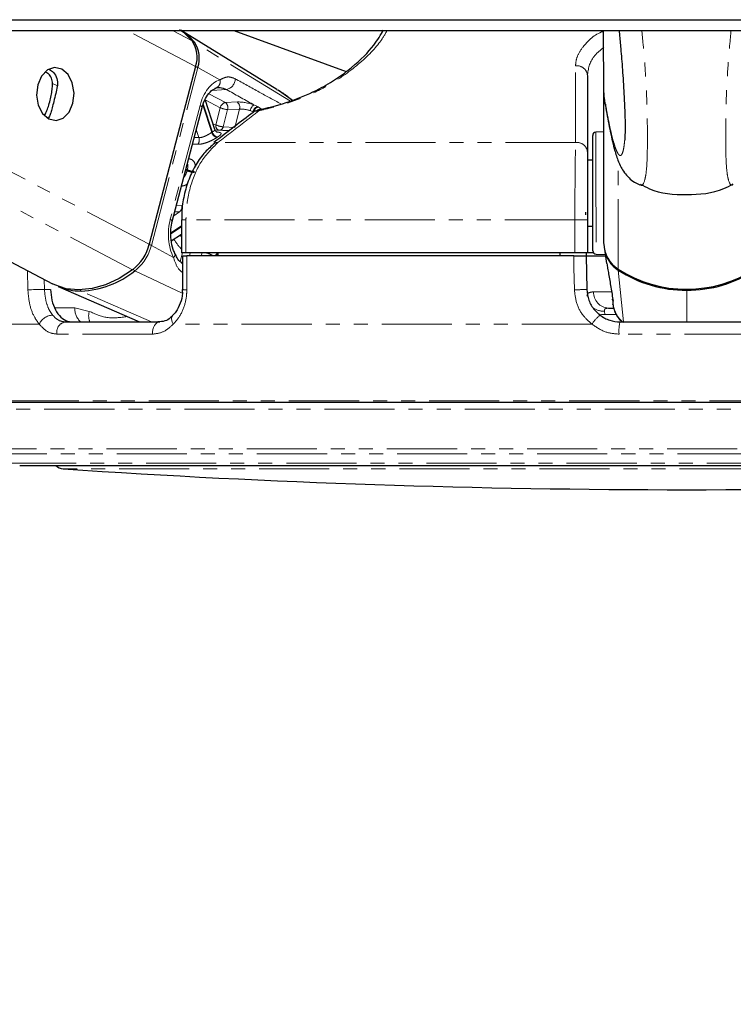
# Paper-space layout 'Surface plate' of a CAD drawing. Header units: millimetres. Extents: x 168 to 9474, y 459 to 8086.
# Tile 16 of 47: x 2425 to 2490, y 2694 to 2783. Entities that reach past the tile are written whole.
import ezdxf

# ---------------------------------------------------------------- set-up
doc = ezdxf.new("R2010")
doc.units = ezdxf.units.MM
doc.linetypes.add('PHANTOM', pattern=[12.7, 6.35, -1.27, 1.27, -1.27, 1.27, -1.27])
doc.layers.add('COMPONENT_GEOMETRY', color=7, linetype='Continuous')
doc.styles.add('SLDTEXTSTYLE0', font='TXT', dxfattribs={"width": 0.75})
doc.dimstyles.new('SLDDIMSTYLE0', dxfattribs={"dimtxt": 50, "dimasz": 3.302, "dimexe": 0, "dimexo": 0.0625, "dimgap": 12.5, "dimtad": 0, "dimtih": 1, "dimtoh": 1, "dimdec": 0, "dimrnd": 1e-09, "dimzin": 12, "dimdsep": 46, "dimtxsty": 'SLDTEXTSTYLE0', "dimsah": 1, "dimcen": 0.09, "dimadec": 0, "dimazin": 3, "dimtfac": 1, "dimtdec": 0, "dimtofl": 0, "dimtmove": 0, "dimatfit": 3, "dimfxl": 1, "dimfrac": 2, "dimtolj": 1, "dimtzin": 12, "dimarcsym": 0})

# ---------------------------------------------------------------- blocks, each defined once
blk = doc.blocks.new('_D_10')
at = {"layer": 'COMPONENT_GEOMETRY', "color": 7}
for p, q in [((4495.577, 2781.985), (4597.282, 2781.985)), ((4594.107, 2781.985), (4594.107, 1730.591)), ((4594.107, 599.822), (4594.107, 1651.216)), ((703.449, 599.822), (4597.282, 599.822))]:
    blk.add_line(p, q, dxfattribs=at)
for points in [[(4594.107, 2781.985), (4593.599, 2778.683), (4594.615, 2778.683)], [(4594.107, 599.822), (4594.615, 603.124), (4593.599, 603.124)]]:
    blk.add_solid(points, dxfattribs=at)
at = {"layer": 'COMPONENT_GEOMETRY', "color": 7, "insert": (4520.218, 1715.669), "char_height": 50, "attachment_point": 1, "style": 'SLDTEXTSTYLE0'}
blk.add_mtext('2182', dxfattribs=at)
blk = doc.blocks.new('_D_11')
at = {"layer": 'COMPONENT_GEOMETRY', "color": 7}
for p, q in [((4494.624, 2781.502), (4494.624, 937.894)), ((703.679, 611.592), (703.679, 944.244)), ((703.679, 941.069), (2525.262, 941.069)), ((4494.624, 941.069), (2673.04, 941.069))]:
    blk.add_line(p, q, dxfattribs=at)
for points in [[(703.679, 941.069), (706.981, 940.561), (706.981, 941.577)], [(4494.624, 941.069), (4491.322, 941.577), (4491.322, 940.561)]]:
    blk.add_solid(points, dxfattribs=at)
at = {"layer": 'COMPONENT_GEOMETRY', "color": 7, "insert": (2525.262, 965.835), "char_height": 50, "attachment_point": 1, "style": 'SLDTEXTSTYLE0'}
blk.add_mtext('3791', dxfattribs=at)

psp = doc.layouts.new('Surface plate')

# ---------------------------------------------------------------- linework, layer by layer
at = {"color": 7, "linetype": 'Continuous', "lineweight": 25}
for p, q in [((2384.14, 2781.985), (2428.032, 2759.044)), ((2448.366, 2776.648), (2439.691, 2781.985)), ((2444.446, 2781.985), (2454.635, 2778.276)), ((2477.977, 2776.336), (2477.97, 2781.985)), ((2440.994, 2778.736), (2436.792, 2762.627)), ((2476.5, 2777.909), (2476.5, 2770.962)), ((2449.782, 2775.654), (2448.471, 2776.573)), ((2477.977, 2776.336), (2477.977, 2776.332)), ((2442.748, 2773.003), (2441.86, 2775.726)), ((2477.993, 2762.676), (2477.977, 2776.332)), ((2438.882, 2764.696), (2441.573, 2775.014)), ((2446.438, 2774.655), (2446.462, 2774.672)), ((2427.755, 2774.213), (2427.649, 2774.085)), ((2444.008, 2772.884), (2442.887, 2772.966)), ((2477.981, 2772.805), (2477.265, 2772.767)), ((2476.986, 2769.064), (2476.982, 2772.467)), ((2442.686, 2771.75), (2442.718, 2771.772)), ((2476.984, 2770.251), (2476.5, 2770.251)), ((2476.994, 2762.036), (2476.986, 2769.064)), ((2439.725, 2764.838), (2439.725, 2761.838)), ((2476.326, 2765.541), (2476.331, 2765.296)), ((2476.5, 2764.838), (2476.5, 2761.838)), ((2476.5, 2764.251), (2476.991, 2764.251)), ((2438.791, 2762.921), (2439.725, 2763.53)), ((2478.04, 2762.171), (2478.24, 2760.87)), ((2440.12, 2761.838), (2439.725, 2761.838)), ((2439.812, 2761.588), (2439.807, 2758.52)), ((2475.365, 2761.838), (2440.12, 2761.838)), ((2475.258, 2761.588), (2440.206, 2761.588)), ((2443.016, 2761.838), (2443.019, 2761.588)), ((2474, 2761.838), (2474, 2761.588)), ((2476.5, 2761.838), (2475.365, 2761.838)), ((2476.391, 2761.838), (2476.395, 2761.588)), ((2476.395, 2761.588), (2476.449, 2758.536)), ((2476.395, 2761.588), (2478.13, 2761.588)), ((2477.069, 2761.838), (2476.5, 2761.838)), ((2477.279, 2761.737), (2478.114, 2761.694)), ((2428.551, 2758.805), (2435.919, 2755.588)), ((2439.805, 2758.52), (2439.805, 2758.52)), ((2478.405, 2756.838), (2478.901, 2756.838)), ((2429.183, 2755.588), (2437.742, 2755.588)), ((2479.448, 2755.588), (2491.552, 2755.588)), ((2557.054, 2748.288), (2413.947, 2748.288)), ((2425.05, 2742.588), (2545.95, 2742.588))]:
    psp.add_line(p, q, dxfattribs=at)
at = {"color": 8, "linetype": 'PHANTOM', "lineweight": 18}
for p, q in [((2435.281, 2760.316), (2393.822, 2781.985)), ((2436.792, 2762.627), (2399.754, 2781.985)), ((2440.994, 2778.736), (2434.778, 2781.985)), ((2440.687, 2781.044), (2438.887, 2781.985)), ((2449.579, 2775.595), (2440.886, 2780.922)), ((2436.99, 2762.517), (2441.192, 2778.627)), ((2443.191, 2777.52), (2441.192, 2778.627)), ((2428.468, 2776.967), (2428.034, 2777.193)), ((2443.785, 2776.64), (2442.475, 2776.55)), ((2441.867, 2775.707), (2443.231, 2774.994)), ((2443.688, 2775.463), (2442.185, 2776.248)), ((2444.762, 2775.508), (2443.688, 2775.463)), ((2441.391, 2775.202), (2438.7, 2764.884)), ((2442.449, 2772.751), (2441.641, 2775.228)), ((2441.677, 2775.339), (2442.508, 2772.79)), ((2443.231, 2774.994), (2442.824, 2773.435)), ((2443.491, 2773.263), (2443.897, 2774.821)), ((2443.897, 2774.821), (2444.971, 2774.866)), ((2444.971, 2774.866), (2444.532, 2773.183)), ((2445.944, 2774.723), (2446.189, 2774.625)), ((2446.613, 2775.091), (2446.267, 2775.251)), ((2446.927, 2774.9), (2446.673, 2775.059)), ((2427.649, 2774.085), (2427.303, 2774.266)), ((2441.055, 2773.03), (2441.298, 2772.283)), ((2444.532, 2773.183), (2443.491, 2773.263)), ((2477.265, 2772.767), (2477.27, 2769.168)), ((2441.298, 2772.283), (2440.862, 2772.291)), ((2475.431, 2771.837), (2443.012, 2771.837)), ((2479.282, 2760.369), (2479.27, 2770.226)), ((2440.22, 2769.291), (2440.097, 2769.355)), ((2440.119, 2769.441), (2440.242, 2769.377)), ((2477.27, 2769.168), (2477.279, 2761.737)), ((2439.742, 2766.105), (2439.253, 2766.122)), ((2439.543, 2765.554), (2439.016, 2765.211)), ((2439.11, 2765.571), (2439.543, 2765.554)), ((2439.725, 2764.838), (2440.12, 2764.838)), ((2475.365, 2764.838), (2440.12, 2764.838)), ((2440.12, 2764.838), (2440.12, 2761.838)), ((2475.365, 2764.838), (2476.5, 2764.838)), ((2475.365, 2761.838), (2475.365, 2764.838)), ((2438.76, 2763.663), (2439.725, 2764.291)), ((2439.725, 2764.19), (2438.761, 2763.562)), ((2438.99, 2761.41), (2436.99, 2762.517)), ((2439.799, 2761.838), (2439.596, 2761.057)), ((2440.446, 2761.588), (2440.511, 2761.838)), ((2441.573, 2761.838), (2441.508, 2761.588)), ((2425.794, 2758.501), (2425.753, 2760.235)), ((2427.276, 2759.439), (2427.297, 2758.536)), ((2439.789, 2758.2), (2435.487, 2760.22)), ((2479.753, 2755.588), (2479.291, 2760.272)), ((2427.297, 2758.536), (2427.846, 2758.536)), ((2485.498, 2758.547), (2485.498, 2758.453)), ((2436.985, 2755.588), (2430.623, 2758.388)), ((2477.054, 2758.312), (2478.753, 2758.312)), ((2485.502, 2755.588), (2485.498, 2758.453)), ((2428.227, 2756.862), (2430.039, 2756.862)), ((2430.039, 2756.862), (2431.353, 2756.544)), ((2478.031, 2756.559), (2478.066, 2756.263)), ((2479.1, 2756.263), (2478.066, 2756.263)), ((2426.819, 2755.388), (2410.608, 2755.388)), ((2476.911, 2755.388), (2438.967, 2755.388)), ((2437.099, 2754.48), (2428.425, 2754.48)), ((2491.634, 2754.48), (2479.367, 2754.48)), ((2557.404, 2748.431), (2413.596, 2748.431)), ((2414.578, 2747.699), (2556.422, 2747.699)), ((2420.232, 2744.083), (2550.768, 2744.083)), ((2421.151, 2743.649), (2549.849, 2743.649)), ((2423.814, 2742.784), (2547.186, 2742.784)), ((2542.006, 2742.275), (2428.994, 2742.275))]:
    psp.add_line(p, q, dxfattribs=at)
at = {"color": 7, "linetype": 'Continuous', "lineweight": 25, "flags": 128}
for points in [[(2361.265, 2782.963), (2369.024, 2782.963), (2372.903, 2782.963), (2376.783, 2782.963), (2384.541, 2782.963), (2388.421, 2782.963), (2396.179, 2782.963), (2400.059, 2782.963), (2407.818, 2782.963), (2411.697, 2782.963), (2419.456, 2782.963), (2423.335, 2782.963), (2427.214, 2782.963), (2434.973, 2782.963), (2438.853, 2782.963), (2446.611, 2782.963), (2450.491, 2782.963), (2458.249, 2782.963), (2462.129, 2782.963), (2466.008, 2782.963), (2473.767, 2782.963), (2477.646, 2782.963), (2484.648, 2782.963), (2491.649, 2782.963)], [(2423.412, 2781.985), (2427.291, 2781.985), (2435.05, 2781.985), (2438.929, 2781.985), (2446.688, 2781.985), (2450.568, 2781.985), (2458.326, 2781.985), (2462.206, 2781.985), (2466.085, 2781.985), (2473.844, 2781.985), (2477.723, 2781.985), (2486.082, 2781.985), (2490.261, 2781.985), (2494.44, 2781.985)], [(2439.539, 2782.077), (2439.885, 2781.829), (2440.687, 2781.044)], [(2428.865, 2778.481), (2428.211, 2778.628), (2427.567, 2778.41), (2427.032, 2777.86), (2426.686, 2777.062), (2426.582, 2776.137), (2426.737, 2775.226), (2427.126, 2774.468), (2427.691, 2773.978), (2428.345, 2773.831), (2428.989, 2774.049), (2429.524, 2774.599), (2429.87, 2775.397), (2429.974, 2776.322), (2429.819, 2777.233), (2429.43, 2777.991), (2428.865, 2778.481)], [(2446.884, 2774.843), (2446.866, 2774.845), (2446.852, 2774.844)], [(2435.281, 2760.316), (2434.069, 2759.529), (2432.834, 2758.953), (2431.605, 2758.601), (2430.409, 2758.482), (2429.275, 2758.598), (2428.229, 2758.947), (2428.032, 2759.044)], [(2439.838, 2760.86), (2439.808, 2760.874), (2439.681, 2760.906)], [(2478.833, 2757.46), (2478.783, 2757.631), (2478.781, 2757.645)]]:
    psp.add_lwpolyline(points, dxfattribs=at)
at = {"color": 8, "linetype": 'PHANTOM', "lineweight": 18, "flags": 128}
for points in [[(2441.391, 2775.202), (2441.472, 2775.152), (2441.531, 2775.104), (2441.565, 2775.059), (2441.574, 2775.02), (2441.573, 2775.014)], [(2446.673, 2775.059), (2446.659, 2775.067), (2446.613, 2775.091)], [(2442.824, 2773.435), (2442.661, 2773.456), (2442.598, 2773.462)], [(2438.7, 2764.884), (2438.781, 2764.834), (2438.84, 2764.786), (2438.874, 2764.742), (2438.883, 2764.703), (2438.881, 2764.695)], [(2438.99, 2761.41), (2439.06, 2761.498), (2439.108, 2761.584), (2439.132, 2761.664), (2439.129, 2761.736), (2439.118, 2761.771)], [(2440.206, 2761.588), (2440.202, 2759.588), (2440.201, 2758.501)], [(2475.313, 2758.501), (2475.278, 2760.5), (2475.258, 2761.588)], [(2425.794, 2758.501), (2425.94, 2758.504), (2426.115, 2758.508), (2426.312, 2758.513), (2426.522, 2758.518), (2426.735, 2758.523), (2426.941, 2758.528), (2427.131, 2758.532), (2427.297, 2758.536)], [(2438.967, 2755.388), (2438.881, 2755.552), (2438.826, 2755.71), (2438.803, 2755.854), (2438.813, 2755.98), (2438.856, 2756.081), (2438.899, 2756.13)], [(2477.495, 2756.323), (2477.763, 2756.271), (2478.066, 2756.263)], [(2437.099, 2754.48), (2437.099, 2754.689), (2437.126, 2754.894), (2437.181, 2755.086), (2437.261, 2755.256), (2437.361, 2755.396), (2437.479, 2755.501), (2437.607, 2755.566), (2437.742, 2755.588)]]:
    psp.add_lwpolyline(points, dxfattribs=at)
at = {"color": 7, "linetype": 'Continuous', "lineweight": 25}
for centre, radius, start, end in [((2436.992, 2777.744), 5.027, 39.21772, 58.21791), ((2438.504, 2779.58), 2.629, 341.28549, 33.86011), ((2438.716, 2779.466), 2.614, 341.28549, 33.86011), ((2447.05, 2773.864), 1, 101.39988, 127.72613), ((2477.282, 2772.467), 0.3, 93.06838, 180.06838), ((2432.645, 2763.69), 4.281, 307.9974, 345.61609), ((2480.761, 2762.708), 2.768, 180.67196, 237.69628), ((2480.776, 2762.611), 2.771, 189.15137, 237.60419), ((2477.294, 2762.036), 0.3, 180.06838, 267.06838), ((2485.484, 2769.998), 11.454, 237.21267, 302.92409), ((2485.512, 2769.815), 11.362, 269.92996, 303.00445), ((2430.258, 2766.73), 8.35, 272.50558, 308.76939), ((2485.457, 2769.815), 11.362, 237.13231, 270.2068), ((2430.577, 2763.515), 5.128, 246.7273, 270.51095), ((2429.061, 2743.273), 1, 223.25303, 266.17378), ((2485.5, 3587.17), 846.782, 266.173776, 273.826224)]:
    psp.add_arc(centre, radius, start, end, dxfattribs=at)
at = {"color": 8, "linetype": 'PHANTOM', "lineweight": 18}
for centre, radius, start, end in [((2440.78, 2780.736), 0.215, 60.21648, 95.52332), ((2440.761, 2777.791), 0.94, 62.7503, 76.2002), ((2475.547, 2777.836), 0.956, 4.35462, 97.81822), ((2442.613, 2777.343), 0.605, 283.74904, 16.98519), ((2443.604, 2777.596), 0.973, 280.75664, 0.84696), ((2443.818, 2774.878), 0.598, 102.54888, 168.87846), ((2443.313, 2774.986), 0.607, 344.26207, 51.84892), ((2444.387, 2775.031), 0.607, 344.26207, 51.84892), ((2443.989, 2776.546), 1.727, 243.97391, 266.95821), ((2446.736, 2774.602), 0.801, 125.87152, 171.28147), ((2446.793, 2774.5), 0.617, 106.94652, 168.3287), ((2446.855, 2774.468), 0.618, 107.14431, 168.30648), ((2446.706, 2774.286), 0.456, 82.64239, 122.34649), ((2446.907, 2774.709), 0.146, 111.90754, 168.2447), ((2444.602, 2769.509), 3.892, 122.54767, 123.58382), ((2443.116, 2772.952), 0.63, 194.89182, 258.26351), ((2443.259, 2773.347), 0.443, 168.51082, 242.4804), ((2443.582, 2774.988), 1.727, 243.97391, 266.95821), ((2443.065, 2773.353), 0.435, 289.50345, 348.06083), ((2440.651, 2772.084), 0.677, 323.62168, 17.11423), ((2443.062, 2772.924), 0.637, 195.70218, 258.41853), ((2444.911, 2769.322), 3.575, 122.54767, 123.58382), ((2442.957, 2771.385), 0.455, 83.07764, 121.76975), ((2475.549, 2770.89), 0.954, 4.324, 97.07095), ((2447.857, 2767.345), 7.881, 165.05815, 165.70553), ((2440.978, 2770.882), 1.762, 244.50739, 267.02998), ((2440.999, 2770.892), 1.694, 243.44154, 266.8861), ((2439.149, 2766.008), 0.601, 311.04045, 9.33547), ((2443.66, 2765.929), 5.446, 211.63945, 223.74041), ((2444.353, 2766.349), 5.572, 211.39803, 213.84932), ((2432.866, 2763.575), 4.258, 307.9974, 345.61609), ((2436.559, 2761.681), 0.94, 62.75068, 76.20719), ((2443.459, 2761.308), 0.719, 132.51124, 157.08054), ((2443.517, 2761.287), 0.713, 134.64331, 155.03972), ((2435.716, 2760.653), 0.491, 217.80972, 242.13622), ((2479.502, 2760.263), 0.211, 155.55536, 177.63935), ((2440.11, 2760.742), 2.243, 262.17546, 272.3081), ((2475.283, 2777.957), 19.457, 270.087, 273.43361), ((2430.721, 2758.592), 0.227, 208.76714, 244.31239), ((2478.482, 2758.264), 1.428, 178.08926, 266.9147), ((2431.681, 2756.799), 1.643, 177.80917, 227.47573), ((2477.95, 2758.124), 1.567, 232.87461, 272.96932), ((2428.09, 2754.804), 1.398, 92.39622, 155.32649), ((2432.779, 2756.146), 1.48, 164.4229, 202.16701), ((2479.862, 2753.498), 3.505, 129.5415, 147.37236), ((2429.341, 2754.667), 0.934, 99.68255, 191.56377), ((2482.92, 2754.775), 3.566, 166.83109, 184.75961)]:
    psp.add_arc(centre, radius, start, end, dxfattribs=at)
for centre, major_axis, ratio, start_param, end_param in [((2443.704, 2773.922), (0.082, 3.691), 0.672158, 0.240964, 1.23163), ((2445.637, 2775.019), (1.368, -0.302), 0.282443, 1.155637, 2.32533), ((2445.533, 2774.551), (0.884, -0.175), 0.302428, 1.148306, 2.317999), ((2441.013, 2763.604), (0.082, 3.691), 0.672158, 1.23163, 2.222295)]:
    psp.add_ellipse(centre, major_axis=major_axis, ratio=ratio, start_param=start_param, end_param=end_param, dxfattribs=at)
for points, knots in [([(2458.355, 2781.985), (2458.158, 2781.645), (2457.549, 2780.595), (2456.066, 2779.143), (2454.189, 2777.719), (2452.333, 2776.61), (2449.942, 2775.554), (2447.932, 2774.979), (2446.897, 2774.766), (2446.764, 2774.739)], [0, 0, 0, 0, 0.124283, 0.383335, 0.512613, 0.64589, 0.810297, 0.975704, 1, 1, 1, 1]), ([(2475.416, 2778.784), (2475.447, 2779.068), (2475.511, 2779.648), (2476.209, 2780.7), (2477.01, 2781.55), (2477.907, 2781.903), (2477.97, 2781.928)], [0, 0, 0, 0, 0.255477, 0.521328, 0.966121, 1, 1, 1, 1]), ([(2481.264, 2768.028), (2481.298, 2767.999), (2481.457, 2767.864), (2481.646, 2768.178), (2481.829, 2769.049), (2481.906, 2770.039), (2481.931, 2771.216), (2481.933, 2772.313), (2481.931, 2773.61), (2481.89, 2775.568), (2481.784, 2777.839), (2481.616, 2780.079), (2481.483, 2781.395), (2481.423, 2781.985)], [0, 0, 0, 0, 0.055091, 0.255677, 0.342603, 0.447775, 0.509211, 0.535916, 0.599681, 0.667078, 0.770778, 0.89706, 1, 1, 1, 1]), ([(2489.709, 2768.037), (2489.675, 2768.008), (2489.517, 2767.873), (2489.327, 2768.187), (2489.142, 2769.058), (2489.062, 2770.048), (2489.035, 2771.225), (2489.031, 2772.321), (2489.029, 2773.619), (2489.066, 2775.576), (2489.165, 2777.838), (2489.33, 2780.068), (2489.459, 2781.386), (2489.517, 2781.985)], [0, 0, 0, 0, 0.054604, 0.255403, 0.342422, 0.447705, 0.509206, 0.535939, 0.599772, 0.66724, 0.771051, 0.895941, 1, 1, 1, 1]), ([(2477.972, 2780.462), (2477.648, 2780.191), (2476.707, 2779.402), (2476.582, 2778.501), (2476.5, 2777.909)], [0, 0, 0, 0, 0.343787, 1, 1, 1, 1]), ([(2475.431, 2771.837), (2475.431, 2772.157), (2475.428, 2773.759), (2475.423, 2776.076), (2475.418, 2778.068), (2475.416, 2778.784)], [0, 0, 0, 0, 0.138099, 0.690493, 1, 1, 1, 1]), ([(2444.576, 2777.611), (2444.38, 2777.689), (2444.119, 2777.793), (2443.668, 2777.758), (2443.398, 2777.623), (2443.191, 2777.52)], [0, 0, 0, 0, 0.417867, 0.554004, 1, 1, 1, 1]), ([(2448.704, 2775.342), (2448.057, 2775.697), (2446.682, 2776.451), (2445.305, 2777.209), (2444.576, 2777.611)], [0, 0, 0, 0, 0.470765, 1, 1, 1, 1]), ([(2443.785, 2776.64), (2444.58, 2776.195), (2445.408, 2775.732), (2446.235, 2775.269), (2446.267, 2775.251)], [0, 0, 0, 0, 0.961066, 1, 1, 1, 1]), ([(2479.867, 2771.99), (2479.855, 2771.861), (2479.831, 2771.606), (2479.789, 2771.335), (2479.724, 2771.012), (2479.63, 2770.755), (2479.508, 2770.64), (2479.383, 2770.68), (2479.241, 2770.86), (2479.078, 2771.212), (2478.872, 2771.835), (2478.638, 2772.746), (2478.397, 2773.896), (2478.177, 2775.096), (2478.044, 2775.922), (2477.977, 2776.336)], [0, 0, 0, 0, 0.027351, 0.054016, 0.080851, 0.148772, 0.21746, 0.283348, 0.349464, 0.442524, 0.535874, 0.66709, 0.798771, 0.899307, 1, 1, 1, 1]), ([(2446.764, 2774.739), (2446.35, 2774.419), (2445.099, 2773.452), (2443.849, 2772.484), (2443.012, 2771.837)], [0, 0, 0, 0, 0.330975, 1, 1, 1, 1]), ([(2442.745, 2773.002), (2442.743, 2772.985), (2442.739, 2772.949), (2442.637, 2772.873), (2442.541, 2772.811), (2442.508, 2772.79)], [0, 0, 0, 0, 0.37272, 0.778981, 1, 1, 1, 1]), ([(2442.988, 2772.335), (2443.036, 2772.367), (2443.172, 2772.458), (2443.302, 2772.582), (2443.313, 2772.687), (2443.186, 2772.758), (2442.997, 2772.78), (2442.901, 2772.792)], [0, 0, 0, 0, 0.116734, 0.333017, 0.551924, 0.773865, 1, 1, 1, 1]), ([(2441.196, 2771.682), (2441.259, 2771.683), (2441.443, 2771.686), (2441.793, 2771.76), (2442.219, 2771.914), (2442.625, 2772.108), (2442.832, 2772.236), (2442.934, 2772.3)], [0, 0, 0, 0, 0.119584, 0.349288, 0.573021, 0.788436, 1, 1, 1, 1]), ([(2442.449, 2772.751), (2442.378, 2772.706), (2442.237, 2772.614), (2441.97, 2772.465), (2441.691, 2772.343), (2441.46, 2772.284), (2441.339, 2772.283), (2441.298, 2772.283)], [0, 0, 0, 0, 0.219859, 0.440343, 0.66314, 0.88549, 1, 1, 1, 1]), ([(2443.012, 2771.837), (2442.491, 2771.325), (2441.449, 2770.3), (2440.45, 2767.935), (2440.134, 2766.016), (2440.122, 2764.98), (2440.12, 2764.838)], [0, 0, 0, 0, 0.317078, 0.634488, 0.949899, 1, 1, 1, 1]), ([(2440.706, 2771.693), (2440.763, 2771.692), (2440.926, 2771.688), (2441.09, 2771.684), (2441.196, 2771.682)], [0, 0, 0, 0, 0.3479872, 1, 1, 1, 1]), ([(2475.365, 2764.838), (2475.366, 2765.731), (2475.369, 2767.518), (2475.39, 2769.893), (2475.414, 2771.228), (2475.429, 2771.755), (2475.431, 2771.837)], [0, 0, 0, 0, 0.31366, 0.627146, 0.941618, 1, 1, 1, 1]), ([(2440.953, 2769.679), (2440.954, 2769.717), (2440.96, 2769.884), (2440.858, 2770.104), (2440.656, 2770.314), (2440.447, 2770.355), (2440.342, 2770.375)], [0, 0, 0, 0, 0.0903266, 0.3888859, 0.6915831, 1, 1, 1, 1]), ([(2440.22, 2769.291), (2440.19, 2769.196), (2440.131, 2769.006), (2440.024, 2768.79), (2439.942, 2768.705), (2439.921, 2768.684)], [0, 0, 0, 0, 0.42907, 0.859359, 1, 1, 1, 1]), ([(2440.25, 2769.943), (2440.267, 2769.894), (2440.305, 2769.779), (2440.289, 2769.574), (2440.254, 2769.428), (2440.242, 2769.377)], [0, 0, 0, 0, 0.330859, 0.764231, 1, 1, 1, 1]), ([(2439.692, 2767.885), (2439.752, 2767.892), (2439.929, 2767.913), (2440.136, 2767.994), (2440.257, 2768.115), (2440.278, 2768.136)], [0, 0, 0, 0, 0.300308, 0.8771556, 1, 1, 1, 1]), ([(2438.99, 2761.41), (2439.116, 2761.037), (2439.311, 2760.462), (2439.679, 2760.159), (2439.809, 2760.052)], [0, 0, 0, 0, 0.647399, 1, 1, 1, 1]), ([(2441.962, 2761.838), (2442.011, 2761.825), (2442.152, 2761.787), (2442.369, 2761.689), (2442.512, 2761.618), (2442.572, 2761.588)], [0, 0, 0, 0, 0.235236, 0.678068, 1, 1, 1, 1]), ([(2426.819, 2755.388), (2426.669, 2755.593), (2426.306, 2756.09), (2425.907, 2757.165), (2425.832, 2758.056), (2425.794, 2758.501)], [0, 0, 0, 0, 0.2603539, 0.6306901, 1, 1, 1, 1]), ([(2427.297, 2758.536), (2427.325, 2758.202), (2427.382, 2757.535), (2427.666, 2756.729), (2427.924, 2756.355), (2428.031, 2756.201)], [0, 0, 0, 0, 0.3700151, 0.740315, 1, 1, 1, 1]), ([(2440.201, 2758.501), (2440.187, 2758.235), (2440.151, 2757.52), (2439.787, 2756.419), (2439.291, 2755.706), (2438.989, 2755.409), (2438.967, 2755.388)], [0, 0, 0, 0, 0.220493, 0.593656, 0.970348, 1, 1, 1, 1]), ([(2476.911, 2755.388), (2476.674, 2755.593), (2476.102, 2756.09), (2475.472, 2757.165), (2475.366, 2758.056), (2475.313, 2758.501)], [0, 0, 0, 0, 0.260354, 0.63069, 1, 1, 1, 1]), ([(2476.459, 2757.928), (2476.474, 2758.025), (2476.511, 2758.256), (2476.854, 2758.291), (2477.054, 2758.312)], [0, 0, 0, 0, 0.416459, 1, 1, 1, 1]), ([(2478.405, 2756.838), (2478.291, 2756.827), (2478.152, 2756.814), (2478.036, 2756.715), (2478.034, 2756.628), (2478.031, 2756.559)], [0, 0, 0, 0, 0.477795, 0.583752, 1, 1, 1, 1]), ([(2478.833, 2757.46), (2478.841, 2757.307), (2478.851, 2757.079), (2478.822, 2757.148), (2478.812, 2757.17)], [0, 0, 0, 0, 0.667648, 1, 1, 1, 1]), ([(2428.031, 2756.201), (2428.214, 2756.018), (2428.565, 2755.666), (2428.983, 2755.613), (2429.183, 2755.588)], [0, 0, 0, 0, 0.519417, 1, 1, 1, 1]), ([(2431.353, 2756.544), (2431.886, 2756.311), (2433.013, 2755.82), (2434.181, 2755.989), (2434.796, 2756.078)], [0, 0, 0, 0, 0.472828, 1, 1, 1, 1]), ([(2428.425, 2754.48), (2428.145, 2754.519), (2427.556, 2754.6), (2427.073, 2755.117), (2426.819, 2755.388)], [0, 0, 0, 0, 0.475859, 1, 1, 1, 1]), ([(2438.967, 2755.388), (2438.694, 2755.135), (2438.131, 2754.614), (2437.45, 2754.525), (2437.099, 2754.48)], [0, 0, 0, 0, 0.485349, 1, 1, 1, 1]), ([(2479.367, 2754.48), (2478.939, 2754.519), (2478.041, 2754.6), (2477.299, 2755.117), (2476.911, 2755.388)], [0, 0, 0, 0, 0.475859, 1, 1, 1, 1])]:
    psp.add_open_spline(points, degree=3, knots=knots, dxfattribs=at)
at = {"color": 7, "linetype": 'Continuous', "lineweight": 25}
for points, knots in [([(2446.884, 2774.843), (2447.008, 2774.869), (2447.974, 2775.072), (2449.865, 2775.617), (2452.091, 2776.602), (2453.829, 2777.636), (2455.601, 2778.968), (2457.117, 2780.474), (2457.76, 2781.584), (2458.024, 2782.04)], [0, 0, 0, 0, 0.022655, 0.176389, 0.329786, 0.451677, 0.578221, 0.826678, 1, 1, 1, 1]), ([(2479.371, 2781.985), (2479.382, 2781.872), (2479.432, 2781.357), (2479.507, 2780.499), (2479.595, 2779.42), (2479.67, 2778.43), (2479.742, 2777.37), (2479.804, 2776.361), (2479.852, 2775.418), (2479.882, 2774.719), (2479.901, 2774.146), (2479.911, 2773.772), (2479.916, 2773.445), (2479.916, 2773.192), (2479.914, 2772.939), (2479.908, 2772.696), (2479.893, 2772.343), (2479.878, 2772.136), (2479.867, 2771.99)], [0, 0, 0, 0, 0.043066, 0.195994, 0.299372, 0.403049, 0.508141, 0.614114, 0.682861, 0.752748, 0.784858, 0.817593, 0.838938, 0.861007, 0.879152, 0.906062, 0.933633, 1, 1, 1, 1]), ([(2428.034, 2777.193), (2428.013, 2777.358), (2427.972, 2777.688), (2427.709, 2778.054), (2427.468, 2778.163), (2427.369, 2778.207)], [0, 0, 0, 0, 0.371611, 0.74274, 1, 1, 1, 1]), ([(2427.729, 2778.46), (2427.864, 2778.38), (2428.167, 2778.2), (2428.456, 2777.672), (2428.51, 2777.196), (2428.465, 2776.948), (2428.458, 2776.91)], [0, 0, 0, 0, 0.271755, 0.612231, 0.939257, 1, 1, 1, 1]), ([(2427.274, 2774.281), (2427.344, 2774.385), (2427.471, 2774.577), (2427.648, 2775.078), (2427.805, 2775.643), (2427.931, 2776.233), (2428.014, 2776.756), (2428.028, 2777.056), (2428.034, 2777.193)], [0, 0, 0, 0, 0.204636, 0.376335, 0.548834, 0.703363, 0.864285, 1, 1, 1, 1]), ([(2428.458, 2776.91), (2428.413, 2776.699), (2428.323, 2776.277), (2428.153, 2775.584), (2427.993, 2774.982), (2427.859, 2774.519), (2427.79, 2774.315), (2427.755, 2774.213)], [0, 0, 0, 0, 0.222076, 0.445772, 0.640142, 0.821651, 1, 1, 1, 1]), ([(2441.573, 2775.014), (2441.615, 2775.158), (2441.742, 2775.584), (2442.065, 2776.175), (2442.491, 2776.614), (2442.746, 2776.727), (2442.857, 2776.776)], [0, 0, 0, 0, 0.156404, 0.463078, 0.767284, 1, 1, 1, 1]), ([(2442.757, 2776.755), (2442.907, 2776.794), (2443.256, 2776.883), (2443.593, 2776.728), (2443.785, 2776.64)], [0, 0, 0, 0, 0.429774, 1, 1, 1, 1]), ([(2449.742, 2775.643), (2449.475, 2775.872), (2449.043, 2776.244), (2448.541, 2776.516), (2448.349, 2776.62)], [0, 0, 0, 0, 0.617792, 1, 1, 1, 1]), ([(2477.977, 2776.332), (2477.977, 2776.176), (2477.978, 2776.019), (2478.02, 2775.869), (2478.02, 2775.867)], [0, 0, 0, 0, 0.991736, 1, 1, 1, 1]), ([(2478.013, 2775.866), (2478.062, 2775.559), (2478.227, 2774.541), (2478.526, 2772.968), (2478.874, 2771.432), (2479.192, 2770.384), (2479.493, 2769.686), (2479.808, 2769.145), (2480.216, 2768.665), (2480.662, 2768.262), (2481.079, 2768.074), (2481.25, 2767.998)], [0, 0, 0, 0, 0.095575, 0.316777, 0.559161, 0.72411, 0.818907, 0.880035, 0.929753, 0.971189, 1, 1, 1, 1]), ([(2446.411, 2774.728), (2445.852, 2774.302), (2444.598, 2773.346), (2443.349, 2772.376), (2442.657, 2771.839)], [0, 0, 0, 0, 0.445922, 1, 1, 1, 1]), ([(2442.953, 2772.763), (2442.955, 2772.762), (2442.962, 2772.76), (2442.925, 2772.773), (2442.845, 2772.834), (2442.764, 2772.926), (2442.755, 2772.994), (2442.754, 2773.003)], [0, 0, 0, 0, 0.062937, 0.306014, 0.574766, 0.942687, 1, 1, 1, 1]), ([(2442.698, 2771.736), (2442.411, 2771.496), (2441.785, 2770.973), (2441.006, 2769.876), (2440.354, 2768.547), (2439.927, 2767.06), (2439.722, 2765.797), (2439.747, 2765.053), (2439.754, 2764.838)], [0, 0, 0, 0, 0.160222, 0.348743, 0.538972, 0.73133, 0.922387, 1, 1, 1, 1]), ([(2476.5, 2770.962), (2476.5, 2770.89), (2476.5, 2770.429), (2476.5, 2769.262), (2476.5, 2767.183), (2476.5, 2765.62), (2476.5, 2764.838)], [0, 0, 0, 0, 0.058442, 0.373089, 0.686524, 1, 1, 1, 1]), ([(2481.279, 2768.074), (2481.557, 2767.925), (2482.84, 2767.235), (2485.488, 2767.033), (2488.136, 2767.242), (2489.416, 2767.934), (2489.694, 2768.084)], [0, 0, 0, 0, 0.108391, 0.5, 0.891609, 1, 1, 1, 1]), ([(2439.117, 2761.773), (2439.062, 2761.898), (2438.897, 2762.273), (2438.736, 2763.029), (2438.72, 2763.925), (2438.832, 2764.462), (2438.882, 2764.696)], [0, 0, 0, 0, 0.1527107, 0.4570778, 0.7634553, 1, 1, 1, 1]), ([(2439.839, 2760.895), (2439.771, 2760.926), (2439.582, 2761.01), (2439.355, 2761.307), (2439.185, 2761.656), (2439.119, 2761.792)], [0, 0, 0, 0, 0.2540042, 0.7095891, 1, 1, 1, 1]), ([(2439.822, 2761.588), (2439.822, 2761.588), (2439.823, 2761.588), (2439.951, 2761.588), (2440.119, 2761.588), (2440.206, 2761.588)], [0, 0, 0, 0, 0.2475297, 0.6125949, 1, 1, 1, 1]), ([(2475.258, 2761.588), (2475.371, 2761.588), (2475.597, 2761.588), (2475.918, 2761.588), (2476.176, 2761.588), (2476.359, 2761.588), (2476.383, 2761.588), (2476.395, 2761.588)], [0, 0, 0, 0, 0.1975557, 0.39511, 0.5926965, 0.790302, 1, 1, 1, 1]), ([(2478.26, 2760.872), (2478.28, 2760.724), (2478.336, 2760.303), (2478.389, 2760.091), (2478.423, 2759.954)], [0, 0, 0, 0, 0.352838, 1, 1, 1, 1]), ([(2478.423, 2759.954), (2478.49, 2759.545), (2478.624, 2758.716), (2478.763, 2757.882), (2478.833, 2757.46)], [0, 0, 0, 0, 0.493257, 1, 1, 1, 1]), ([(2427.846, 2758.536), (2427.874, 2758.201), (2427.93, 2757.532), (2428.268, 2756.646), (2428.758, 2755.98), (2429.293, 2755.635), (2429.647, 2755.601), (2429.783, 2755.588)], [0, 0, 0, 0, 0.215288, 0.430555, 0.64649, 0.863795, 1, 1, 1, 1]), ([(2439.779, 2758.519), (2439.786, 2758.406), (2439.812, 2757.976), (2439.619, 2757.258), (2439.288, 2756.542), (2438.995, 2756.259), (2438.878, 2756.146)], [0, 0, 0, 0, 0.11736, 0.44954, 0.77994, 1, 1, 1, 1]), ([(2476.449, 2758.536), (2476.488, 2758.202), (2476.566, 2757.535), (2477.032, 2756.729), (2477.456, 2756.355), (2477.631, 2756.201)], [0, 0, 0, 0, 0.370015, 0.740315, 1, 1, 1, 1]), ([(2478.779, 2757.645), (2478.785, 2757.608), (2478.808, 2757.472), (2478.798, 2757.411), (2478.802, 2757.34), (2478.795, 2757.263), (2478.807, 2757.187), (2478.81, 2757.17)], [0, 0, 0, 0, 0.174966, 0.647976, 0.864421, 0.969997, 1, 1, 1, 1]), ([(2478.812, 2757.17), (2478.81, 2757.171), (2478.806, 2757.174), (2478.807, 2757.196), (2478.807, 2757.21)], [0, 0, 0, 0, 0.364655, 1, 1, 1, 1]), ([(2478.807, 2757.21), (2478.826, 2757.073), (2478.867, 2756.775), (2479.051, 2756.322), (2479.342, 2755.885), (2479.622, 2755.663), (2479.757, 2755.556)], [0, 0, 0, 0, 0.209596, 0.458257, 0.738167, 1, 1, 1, 1]), ([(2478.841, 2756.967), (2478.884, 2756.797), (2478.954, 2756.524), (2479.162, 2756.146), (2479.38, 2755.832), (2479.596, 2755.662), (2479.69, 2755.588)], [0, 0, 0, 0, 0.313384, 0.504708, 0.785021, 1, 1, 1, 1]), ([(2438.884, 2756.144), (2438.831, 2756.085), (2438.612, 2755.839), (2438.166, 2755.614), (2437.784, 2755.605), (2437.569, 2755.599)], [0, 0, 0, 0, 0.122527, 0.506636, 1, 1, 1, 1]), ([(2477.631, 2756.201), (2477.92, 2756.018), (2478.478, 2755.666), (2479.133, 2755.613), (2479.448, 2755.588)], [0, 0, 0, 0, 0.519417, 1, 1, 1, 1])]:
    psp.add_open_spline(points, degree=3, knots=knots, dxfattribs=at)

# ---------------------------------------------------------------- dimensions: what is measured, and where the dimension line sits
at = {"layer": 'COMPONENT_GEOMETRY', "color": 7}
dim = psp.add_linear_dim(base=(4494.624, 941.069), p1=(703.679, 610.322), p2=(4494.624, 2782.772), dimstyle='SLDDIMSTYLE0', dxfattribs=at)
dim.commit()
dim.dimension.update_dxf_attribs({"geometry": '_D_11', "text_midpoint": (2599.151, 941.069), "dimtype": 160})
dim = psp.add_linear_dim(base=(4594.107, 599.822), p1=(4494.307, 2781.985), p2=(702.179, 599.822), angle=90, dimstyle='SLDDIMSTYLE0', dxfattribs=at)
dim.commit()
dim.dimension.update_dxf_attribs({"geometry": '_D_10', "text_midpoint": (4594.107, 1690.903), "dimtype": 160})

doc.saveas('drawing.dxf')
